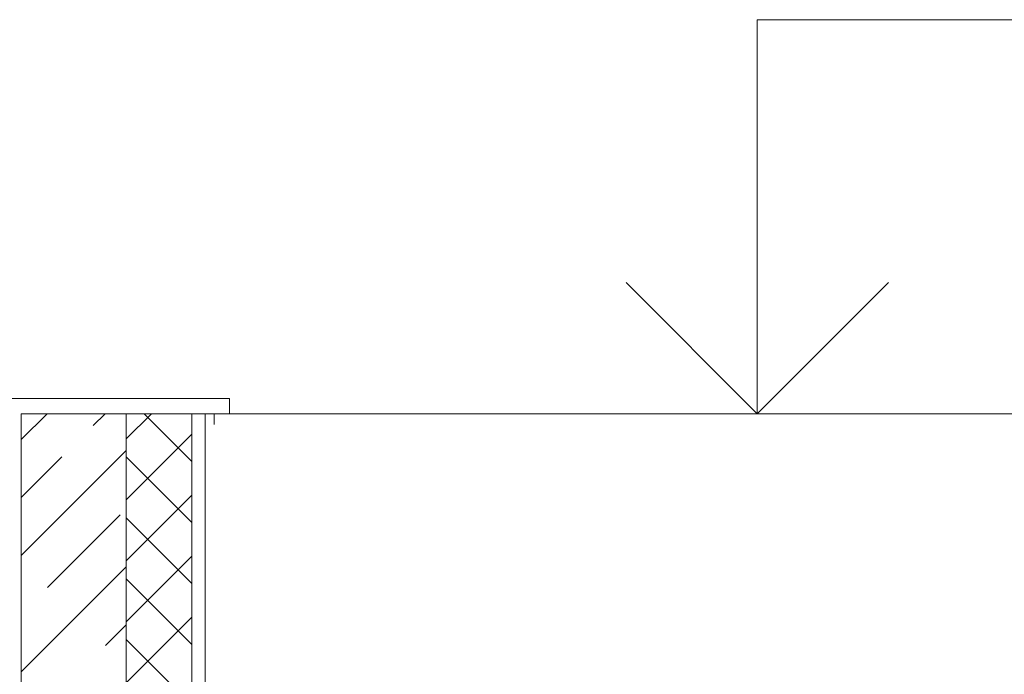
# Model space of a CAD drawing. Header units: millimetres. Extents: x 53645 to 137188, y 78097 to 135542.
# Tile 121 of 256: x 75144 to 76644, y 106993 to 107990. Entities that reach past the tile are written whole.
import ezdxf

# ---------------------------------------------------------------- set-up
doc = ezdxf.new("R2010")
doc.units = ezdxf.units.MM
for name, color, linetype, lineweight in [('hatch', 7, 'Continuous', 5), ('mark', 4, 'Continuous', 15), ('Wall2', 40, 'Continuous', 5)]:
    doc.layers.add(name, color=color, linetype=linetype, lineweight=lineweight)

msp = doc.modelspace()

# ---------------------------------------------------------------- linework, layer by layer
at = {"layer": 'hatch', "color": 251, "ltscale": 100}
for points in [[(75146.9, 107350.7), (75186.1, 107389.9)], [(75256.6, 107372), (75274.5, 107389.9)], [(75306.9, 106359.9), (75306.9, 107389.9)], [(75306.9, 107351.6), (75345.2, 107389.9)], [(75306.9, 106359.9), (75306.9, 107389.9)], [(75406.9, 107317.2), (75334.2, 107389.9)], [(75406.9, 107389.9), (75406.9, 106689.9)], [(75406.9, 106789.9), (75406.9, 107389.9)], [(75306.9, 107258.8), (75406.9, 107358.8)], [(75146.9, 107173.9), (75306.9, 107333.9)], [(75146.9, 107262.3), (75208.9, 107324.3)], [(75406.9, 107224.4), (75306.9, 107324.4)], [(75306.9, 107166), (75406.9, 107266)], [(75186.8, 107125.4), (75297.3, 107235.9)], [(75406.9, 107131.6), (75306.9, 107231.6)], [(75306.9, 107073.1), (75406.9, 107173.1)], [(75146.9, 106997.1), (75306.9, 107157.1)], [(75406.9, 107038.8), (75306.9, 107138.8)], [(75306.9, 106980.3), (75406.9, 107080.3)], [(75275.2, 107037), (75306.9, 107068.7)], [(75406.9, 106946), (75306.9, 107046)]]:
    msp.add_lwpolyline(points, dxfattribs=at)
at = {"layer": 'mark', "linetype": 'Continuous', "ltscale": 100}
for points in [[(76268.2, 107389.9), (76268.2, 107989.9)], [(76268.2, 107989.9), (77345.2, 107989.9)], [(76268.2, 107389.9), (76068.2, 107589.9)], [(76268.2, 107389.9), (76468.2, 107589.9)], [(75285.2, 107389.9), (76418.2, 107389.9)]]:
    msp.add_lwpolyline(points, dxfattribs=at)
at = {"layer": 'Wall2', "ltscale": 100}
for points in [[(74889.9, 107367.5), (74889.9, 107390.6), (74868.5, 107390.6), (74868.5, 107413), (75463.9, 107413), (75463.9, 107389.9), (75440.6, 107389.9), (75440.6, 107373.4)], [(75306.9, 107389.9), (75146.9, 107389.9)], [(75146.9, 107389.9), (75146.9, 105859.9)], [(75306.9, 107389.9), (75406.9, 107389.9)], [(75406.9, 107389.9), (75426.9, 107389.9)], [(75426.9, 107389.9), (75426.9, 106789.9)]]:
    msp.add_lwpolyline(points, dxfattribs=at)
at = {"layer": 'Wall2', "color": 4, "lineweight": 0, "ltscale": 100}
msp.add_lwpolyline([(81536.9, 107389.9), (75463.8, 107389.9)], dxfattribs=at)

doc.saveas('drawing.dxf')
